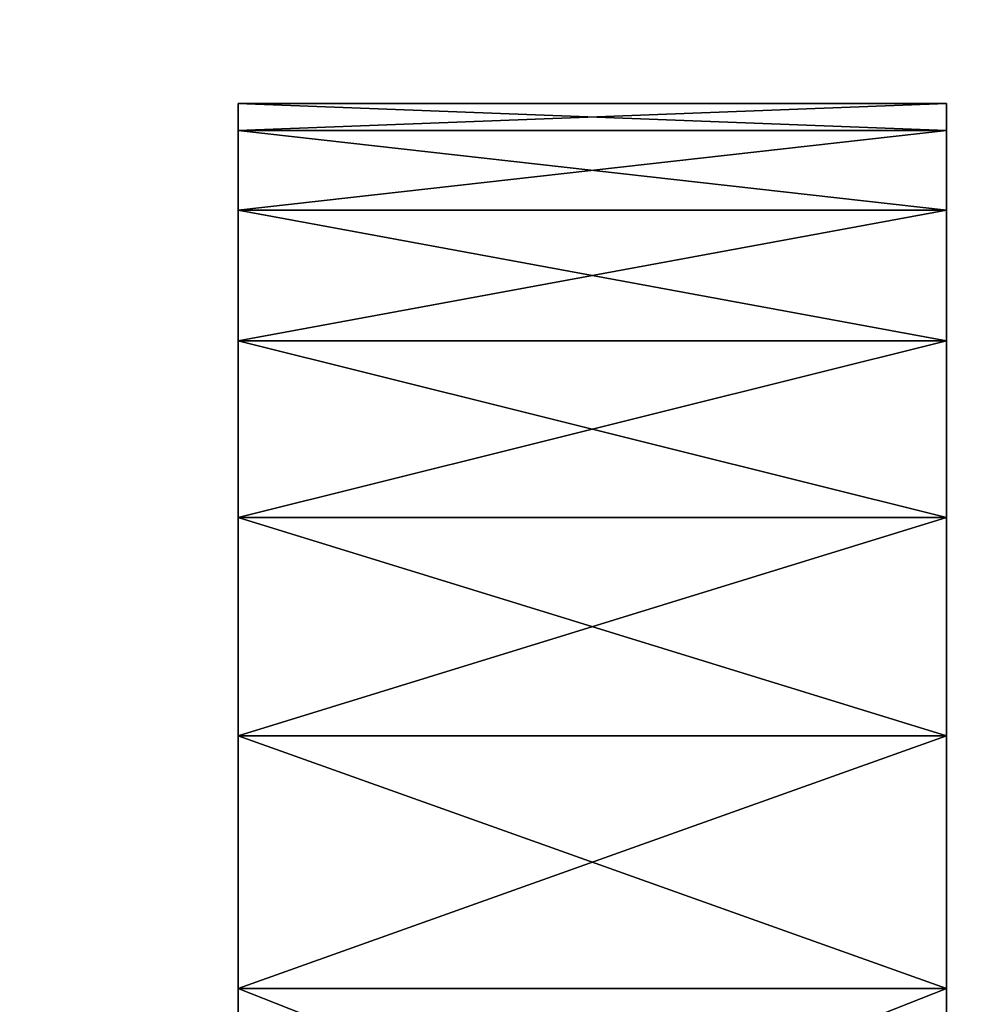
# Model space of a CAD drawing. Extents: x 34.7 to 46, y 0 to 15.
# Tile 33 of 63: x 35.225 to 35.491, y 10.061 to 10.339. Entities that reach past the tile are written whole.
import ezdxf

# ---------------------------------------------------------------- set-up
doc = ezdxf.new("R2010")
doc.units = 0
doc.header["$LTSCALE"] = 2.54
doc.layers.get('0').update_dxf_attribs({"color": 13, "linetype": 'CONTINUOUS'})

# ---------------------------------------------------------------- blocks, each defined once
blk = doc.blocks.new('UCHWYT_NA_PAPIER_TOALETOWY')
at = {"color": 0}
for p, q in [((35.28643, 9.815, 7.2515), (35.28643, 10.315, 5.2515)), ((35.28643, 10.315, 5.2515), (35.28643, 8.915, 7.2515)), ((35.28643, 10.3074, 6.83832), (35.28643, 10.315, 6.7515)), ((35.28643, 10.315, 6.7515), (35.28643, 9.815, 7.2515)), ((35.28643, 10.315, 6.7515), (35.28643, 9.815, 7.2515)), ((35.28643, 10.315, 6.7515), (35.28643, 10.315, 5.2515)), ((35.28643, 9.815, 7.2515), (35.28643, 10.315, 5.2515)), ((35.28643, 9.815, 4.7515), (35.28643, 10.315, 5.2515)), ((35.28643, 10.315, 5.2515), (35.28643, 10.3074, 5.16468)), ((35.28643, 9.815, 4.7515), (35.28643, 10.315, 5.2515)), ((35.28643, 8.915, 4.7515), (35.28643, 10.315, 5.2515)), ((35.28643, 8.915, 4.7515), (35.28643, 10.315, 5.2515)), ((35.28643, 10.315, 5.2515), (35.28643, 8.915, 7.2515)), ((35.28643, 10.315, 6.7515), (35.28643, 10.315, 5.2515)), ((35.28643, 10.315, 6.7515), (35.48643, 10.315, 5.2515)), ((35.48643, 10.315, 5.2515), (35.28643, 10.315, 5.2515)), ((35.28643, 10.315, 6.7515), (35.48643, 10.315, 5.2515)), ((35.28643, 10.315, 6.7515), (35.48643, 10.315, 6.7515)), ((35.48643, 10.315, 5.2515), (35.28643, 10.315, 5.2515)), ((35.48643, 10.3074, 5.16468), (35.28643, 10.315, 5.2515)), ((35.48643, 10.3074, 5.16468), (35.28643, 10.315, 5.2515)), ((35.28643, 10.315, 5.2515), (35.28643, 10.3074, 5.16468)), ((35.48643, 10.315, 6.7515), (35.28643, 10.3074, 6.83832)), ((35.48643, 10.315, 6.7515), (35.28643, 10.3074, 6.83832)), ((35.28643, 10.315, 6.7515), (35.48643, 10.315, 6.7515)), ((35.28643, 10.3074, 6.83832), (35.28643, 10.315, 6.7515)), ((35.48643, 10.065, 4.81849), (35.48643, 10.315, 5.2515)), ((35.48643, 10.315, 5.2515), (35.48643, 9.98601, 4.78165)), ((35.48643, 9.815, 7.2515), (35.48643, 10.315, 5.2515)), ((35.48643, 10.315, 5.2515), (35.48643, 10.315, 6.7515)), ((35.48643, 10.315, 6.7515), (35.48643, 9.815, 7.2515)), ((35.48643, 10.315, 5.2515), (35.48643, 9.98601, 4.78165)), ((35.48643, 10.315, 5.2515), (35.48643, 9.90182, 4.7591)), ((35.48643, 8.915, 4.7515), (35.48643, 10.315, 5.2515)), ((35.48643, 9.815, 7.2515), (35.48643, 10.315, 5.2515)), ((35.48643, 8.915, 4.7515), (35.48643, 10.315, 5.2515)), ((35.48643, 9.815, 4.7515), (35.48643, 10.315, 5.2515)), ((35.48643, 9.815, 4.7515), (35.48643, 10.315, 5.2515)), ((35.48643, 10.315, 5.2515), (35.48643, 9.90182, 4.7591)), ((35.48643, 10.3074, 5.16468), (35.48643, 10.315, 5.2515)), ((35.48643, 10.315, 5.2515), (35.48643, 10.28485, 5.08049)), ((35.48643, 10.315, 5.2515), (35.48643, 10.28485, 5.08049)), ((35.48643, 10.315, 5.2515), (35.48643, 10.24801, 5.0015)), ((35.48643, 10.315, 6.7515), (35.48643, 10.3074, 6.83832)), ((35.48643, 10.315, 6.7515), (35.48643, 9.815, 7.2515)), ((35.48643, 10.13639, 4.86848), (35.48643, 10.315, 5.2515)), ((35.48643, 10.065, 4.81849), (35.48643, 10.315, 5.2515)), ((35.48643, 10.13639, 4.86848), (35.48643, 10.315, 5.2515)), ((35.48643, 10.19802, 4.93011), (35.48643, 10.315, 5.2515)), ((35.48643, 10.19802, 4.93011), (35.48643, 10.315, 5.2515)), ((35.48643, 10.315, 5.2515), (35.48643, 10.24801, 5.0015)), ((35.48643, 10.315, 5.2515), (35.48643, 10.315, 6.7515)), ((35.48643, 10.3074, 5.16468), (35.48643, 10.315, 5.2515)), ((35.48643, 10.315, 6.7515), (35.48643, 10.3074, 6.83832)), ((35.28643, 10.28485, 6.92251), (35.28643, 10.3074, 6.83832)), ((35.28643, 10.3074, 6.83832), (35.28643, 9.815, 7.2515)), ((35.28643, 10.3074, 6.83832), (35.28643, 9.815, 7.2515)), ((35.28643, 10.3074, 5.16468), (35.28643, 9.815, 4.7515)), ((35.28643, 10.3074, 5.16468), (35.28643, 10.28485, 5.08049)), ((35.28643, 10.3074, 5.16468), (35.28643, 9.815, 4.7515)), ((35.48643, 10.3074, 5.16468), (35.28643, 10.3074, 5.16468)), ((35.48643, 10.3074, 5.16468), (35.28643, 10.3074, 5.16468)), ((35.48643, 10.28485, 5.08049), (35.28643, 10.3074, 5.16468)), ((35.48643, 10.28485, 5.08049), (35.28643, 10.3074, 5.16468)), ((35.28643, 10.3074, 5.16468), (35.28643, 10.28485, 5.08049)), ((35.48643, 10.3074, 6.83832), (35.28643, 10.28485, 6.92251)), ((35.48643, 10.3074, 6.83832), (35.28643, 10.28485, 6.92251)), ((35.48643, 10.3074, 6.83832), (35.28643, 10.3074, 6.83832)), ((35.28643, 10.28485, 6.92251), (35.28643, 10.3074, 6.83832)), ((35.48643, 10.3074, 6.83832), (35.28643, 10.3074, 6.83832)), ((35.48643, 10.28485, 5.08049), (35.48643, 10.3074, 5.16468)), ((35.48643, 10.3074, 6.83832), (35.48643, 9.815, 7.2515)), ((35.48643, 10.3074, 6.83832), (35.48643, 9.815, 7.2515)), ((35.48643, 10.3074, 6.83832), (35.48643, 10.28485, 6.92251)), ((35.48643, 10.28485, 5.08049), (35.48643, 10.3074, 5.16468)), ((35.48643, 10.3074, 6.83832), (35.48643, 10.28485, 6.92251)), ((35.28643, 9.815, 7.2515), (35.28643, 10.28485, 6.92251)), ((35.28643, 10.28485, 5.08049), (35.28643, 9.815, 4.7515)), ((35.28643, 10.28485, 5.08049), (35.28643, 9.815, 4.7515)), ((35.28643, 10.28485, 5.08049), (35.28643, 10.24801, 5.0015)), ((35.28643, 9.90182, 7.2439), (35.28643, 10.28485, 6.92251)), ((35.28643, 9.815, 7.2515), (35.28643, 10.28485, 6.92251)), ((35.28643, 9.90182, 7.2439), (35.28643, 10.28485, 6.92251)), ((35.28643, 9.98601, 7.22135), (35.28643, 10.28485, 6.92251)), ((35.28643, 9.98601, 7.22135), (35.28643, 10.28485, 6.92251)), ((35.28643, 10.24801, 7.0015), (35.28643, 10.28485, 6.92251)), ((35.48643, 10.28485, 5.08049), (35.28643, 10.28485, 5.08049)), ((35.48643, 10.28485, 5.08049), (35.28643, 10.28485, 5.08049)), ((35.48643, 10.24801, 5.0015), (35.28643, 10.28485, 5.08049)), ((35.48643, 10.24801, 5.0015), (35.28643, 10.28485, 5.08049)), ((35.28643, 10.28485, 5.08049), (35.28643, 10.24801, 5.0015)), ((35.48643, 10.28485, 6.92251), (35.28643, 10.24801, 7.0015)), ((35.48643, 10.28485, 6.92251), (35.28643, 10.24801, 7.0015)), ((35.48643, 10.28485, 6.92251), (35.28643, 10.28485, 6.92251)), ((35.28643, 10.24801, 7.0015), (35.28643, 10.28485, 6.92251)), ((35.48643, 10.28485, 6.92251), (35.28643, 10.28485, 6.92251)), ((35.48643, 10.24801, 5.0015), (35.48643, 10.28485, 5.08049)), ((35.48643, 10.28485, 6.92251), (35.48643, 9.815, 7.2515)), ((35.48643, 10.28485, 6.92251), (35.48643, 9.815, 7.2515)), ((35.48643, 10.28485, 6.92251), (35.48643, 10.24801, 7.0015)), ((35.48643, 10.24801, 5.0015), (35.48643, 10.28485, 5.08049)), ((35.48643, 10.28485, 6.92251), (35.48643, 10.24801, 7.0015)), ((35.28643, 9.98601, 4.78165), (35.28643, 10.24801, 5.0015)), ((35.28643, 10.24801, 5.0015), (35.28643, 10.065, 4.81849)), ((35.28643, 10.24801, 5.0015), (35.28643, 10.065, 4.81849)), ((35.28643, 10.24801, 5.0015), (35.28643, 10.19802, 4.93011)), ((35.28643, 10.24801, 5.0015), (35.28643, 9.815, 4.7515)), ((35.28643, 10.24801, 5.0015), (35.28643, 9.815, 4.7515)), ((35.28643, 10.24801, 5.0015), (35.28643, 9.90182, 4.7591)), ((35.28643, 10.24801, 5.0015), (35.28643, 9.90182, 4.7591)), ((35.28643, 9.98601, 4.78165), (35.28643, 10.24801, 5.0015)), ((35.28643, 9.98601, 7.22135), (35.28643, 10.24801, 7.0015)), ((35.28643, 9.98601, 7.22135), (35.28643, 10.24801, 7.0015)), ((35.28643, 10.065, 7.18451), (35.28643, 10.24801, 7.0015)), ((35.28643, 10.065, 7.18451), (35.28643, 10.24801, 7.0015)), ((35.28643, 10.19802, 7.07289), (35.28643, 10.24801, 7.0015)), ((35.48643, 10.24801, 5.0015), (35.28643, 10.24801, 5.0015)), ((35.48643, 10.24801, 5.0015), (35.28643, 10.24801, 5.0015)), ((35.48643, 10.19802, 4.93011), (35.28643, 10.24801, 5.0015)), ((35.48643, 10.19802, 4.93011), (35.28643, 10.24801, 5.0015)), ((35.28643, 10.24801, 5.0015), (35.28643, 10.19802, 4.93011)), ((35.48643, 10.24801, 7.0015), (35.28643, 10.19802, 7.07289)), ((35.48643, 10.24801, 7.0015), (35.28643, 10.19802, 7.07289)), ((35.48643, 10.24801, 7.0015), (35.28643, 10.24801, 7.0015)), ((35.28643, 10.19802, 7.07289), (35.28643, 10.24801, 7.0015)), ((35.48643, 10.24801, 7.0015), (35.28643, 10.24801, 7.0015)), ((35.48643, 10.24801, 7.0015), (35.48643, 9.815, 7.2515)), ((35.48643, 10.19802, 4.93011), (35.48643, 10.24801, 5.0015)), ((35.48643, 9.98601, 7.22135), (35.48643, 10.24801, 7.0015)), ((35.48643, 10.24801, 7.0015), (35.48643, 10.19802, 7.07289)), ((35.48643, 9.98601, 7.22135), (35.48643, 10.24801, 7.0015)), ((35.48643, 9.90182, 7.2439), (35.48643, 10.24801, 7.0015)), ((35.48643, 9.90182, 7.2439), (35.48643, 10.24801, 7.0015)), ((35.48643, 10.24801, 7.0015), (35.48643, 9.815, 7.2515)), ((35.48643, 10.19802, 4.93011), (35.48643, 10.24801, 5.0015)), ((35.48643, 10.24801, 7.0015), (35.48643, 10.19802, 7.07289)), ((35.28643, 10.19802, 4.93011), (35.28643, 10.065, 4.81849)), ((35.28643, 10.19802, 4.93011), (35.28643, 10.065, 4.81849)), ((35.28643, 10.19802, 4.93011), (35.28643, 10.13639, 4.86848)), ((35.28643, 10.065, 7.18451), (35.28643, 10.19802, 7.07289)), ((35.28643, 10.065, 7.18451), (35.28643, 10.19802, 7.07289)), ((35.28643, 10.13639, 7.13452), (35.28643, 10.19802, 7.07289)), ((35.48643, 10.19802, 4.93011), (35.28643, 10.19802, 4.93011)), ((35.48643, 10.19802, 4.93011), (35.28643, 10.19802, 4.93011)), ((35.48643, 10.13639, 4.86848), (35.28643, 10.19802, 4.93011)), ((35.48643, 10.13639, 4.86848), (35.28643, 10.19802, 4.93011)), ((35.28643, 10.19802, 4.93011), (35.28643, 10.13639, 4.86848)), ((35.48643, 10.19802, 7.07289), (35.28643, 10.13639, 7.13452)), ((35.48643, 10.19802, 7.07289), (35.28643, 10.13639, 7.13452)), ((35.48643, 10.19802, 7.07289), (35.28643, 10.19802, 7.07289)), ((35.28643, 10.13639, 7.13452), (35.28643, 10.19802, 7.07289)), ((35.48643, 10.19802, 7.07289), (35.28643, 10.19802, 7.07289)), ((35.48643, 10.13639, 4.86848), (35.48643, 10.19802, 4.93011)), ((35.48643, 10.065, 7.18451), (35.48643, 10.19802, 7.07289)), ((35.48643, 10.19802, 7.07289), (35.48643, 10.13639, 7.13452)), ((35.48643, 10.065, 7.18451), (35.48643, 10.19802, 7.07289)), ((35.48643, 9.98601, 7.22135), (35.48643, 10.19802, 7.07289)), ((35.48643, 9.98601, 7.22135), (35.48643, 10.19802, 7.07289)), ((35.48643, 10.13639, 4.86848), (35.48643, 10.19802, 4.93011)), ((35.48643, 10.19802, 7.07289), (35.48643, 10.13639, 7.13452)), ((35.28643, 10.13639, 4.86848), (35.28643, 10.065, 4.81849)), ((35.28643, 10.065, 7.18451), (35.28643, 10.13639, 7.13452)), ((35.48643, 10.13639, 4.86848), (35.28643, 10.13639, 4.86848)), ((35.48643, 10.13639, 4.86848), (35.28643, 10.13639, 4.86848)), ((35.48643, 10.065, 4.81849), (35.28643, 10.13639, 4.86848)), ((35.48643, 10.065, 4.81849), (35.28643, 10.13639, 4.86848)), ((35.28643, 10.13639, 4.86848), (35.28643, 10.065, 4.81849)), ((35.48643, 10.13639, 7.13452), (35.28643, 10.065, 7.18451)), ((35.48643, 10.13639, 7.13452), (35.28643, 10.065, 7.18451)), ((35.48643, 10.13639, 7.13452), (35.28643, 10.13639, 7.13452)), ((35.28643, 10.065, 7.18451), (35.28643, 10.13639, 7.13452)), ((35.48643, 10.13639, 7.13452), (35.28643, 10.13639, 7.13452)), ((35.48643, 10.065, 4.81849), (35.48643, 10.13639, 4.86848)), ((35.48643, 10.13639, 7.13452), (35.48643, 10.065, 7.18451)), ((35.48643, 10.065, 4.81849), (35.48643, 10.13639, 4.86848)), ((35.48643, 10.13639, 7.13452), (35.48643, 10.065, 7.18451)), ((35.28643, 10.065, 4.81849), (35.28643, 9.98601, 4.78165)), ((35.28643, 9.98601, 7.22135), (35.28643, 10.065, 7.18451)), ((35.48643, 10.065, 4.81849), (35.28643, 10.065, 4.81849)), ((35.48643, 10.065, 4.81849), (35.28643, 10.065, 4.81849)), ((35.48643, 9.98601, 4.78165), (35.28643, 10.065, 4.81849)), ((35.48643, 9.98601, 4.78165), (35.28643, 10.065, 4.81849)), ((35.28643, 10.065, 4.81849), (35.28643, 9.98601, 4.78165)), ((35.48643, 10.065, 7.18451), (35.28643, 9.98601, 7.22135)), ((35.48643, 10.065, 7.18451), (35.28643, 9.98601, 7.22135)), ((35.48643, 10.065, 7.18451), (35.28643, 10.065, 7.18451)), ((35.28643, 9.98601, 7.22135), (35.28643, 10.065, 7.18451)), ((35.48643, 10.065, 7.18451), (35.28643, 10.065, 7.18451)), ((35.48643, 9.98601, 4.78165), (35.48643, 10.065, 4.81849)), ((35.48643, 10.065, 7.18451), (35.48643, 9.98601, 7.22135)), ((35.48643, 9.98601, 4.78165), (35.48643, 10.065, 4.81849)), ((35.48643, 10.065, 7.18451), (35.48643, 9.98601, 7.22135))]:
    blk.add_line(p, q, dxfattribs=at)
mesh = blk.add_polyface(dxfattribs=at)
corners = [(45.73643, 1.515, 12.0015), (34.73643, 14.515, 12.0015), (34.73643, 0.515, 12.0015)]
mesh.append_faces([[corners[k] for k in face] for face in [(0, 1, 2)]], dxfattribs={"color": 0})
mesh = blk.add_polyface(dxfattribs=at)
corners = [(45.73643, 13.515, 12.0015), (34.73643, 14.515, 12.0015), (45.73643, 1.515, 12.0015)]
mesh.append_faces([[corners[k] for k in face] for face in [(0, 1, 2)]], dxfattribs={"color": 0})
mesh = blk.add_polyface(dxfattribs=at)
corners = [(45.73643, 13.515, 11.8515), (34.73643, 0.515, 11.8515), (34.73643, 14.515, 11.8515)]
mesh.append_faces([[corners[k] for k in face] for face in [(0, 1, 2)]], dxfattribs={"color": 0})
mesh = blk.add_polyface(dxfattribs=at)
corners = [(45.73643, 1.515, 11.8515), (34.73643, 0.515, 11.8515), (45.73643, 13.515, 11.8515)]
mesh.append_faces([[corners[k] for k in face] for face in [(0, 1, 2)]], dxfattribs={"color": 0})
mesh = blk.add_polyface(dxfattribs=at)
corners = [(40.45071, 1.7916, 0.0015), (35.14961, 13.5074, 0.0015), (35.23643, 13.515, 0.0015)]
mesh.append_faces([[corners[k] for k in face] for face in [(0, 1, 2)]], dxfattribs={"color": 0})
mesh = blk.add_polyface(dxfattribs=at)
corners = [(40.30983, 1.77928, 0.1515), (35.23643, 13.515, 0.1515), (35.14961, 13.5074, 0.1515)]
mesh.append_faces([[corners[k] for k in face] for face in [(0, 1, 2)]], dxfattribs={"color": 0})
mesh = blk.add_polyface(dxfattribs=at)
corners = [(45.73643, 13.515, 0.0015), (40.46303, 1.77928, 0.0015), (35.23643, 13.515, 0.0015)]
mesh.append_faces([[corners[k] for k in face] for face in [(0, 1, 2)]], dxfattribs={"color": 0})
mesh = blk.add_polyface(dxfattribs=at)
corners = [(40.46303, 1.77928, 0.0015), (40.45071, 1.7916, 0.0015), (35.23643, 13.515, 0.0015)]
mesh.append_faces([[corners[k] for k in face] for face in [(0, 1, 2)]], dxfattribs={"color": 0})
mesh = blk.add_polyface(dxfattribs=at)
corners = [(45.73643, 13.515, 0.1515), (35.23643, 13.515, 0.1515), (40.30983, 1.77928, 0.1515)]
mesh.append_faces([[corners[k] for k in face] for face in [(0, 1, 2)]], dxfattribs={"color": 0})
mesh = blk.add_polyface(dxfattribs=at)
corners = [(40.45071, 1.7916, 0.0015), (35.06542, 13.48485, 0.0015), (35.14961, 13.5074, 0.0015)]
mesh.append_faces([[corners[k] for k in face] for face in [(0, 1, 2)]], dxfattribs={"color": 0})
mesh = blk.add_polyface(dxfattribs=at)
corners = [(40.30983, 1.77928, 0.1515), (35.14961, 13.5074, 0.1515), (35.06542, 13.48485, 0.1515)]
mesh.append_faces([[corners[k] for k in face] for face in [(0, 1, 2)]], dxfattribs={"color": 0})
mesh = blk.add_polyface(dxfattribs=at)
corners = [(40.45071, 1.7916, 0.0015), (34.98643, 13.44801, 0.0015), (35.06542, 13.48485, 0.0015)]
mesh.append_faces([[corners[k] for k in face] for face in [(0, 1, 2)]], dxfattribs={"color": 0})
mesh = blk.add_polyface(dxfattribs=at)
corners = [(40.30983, 1.77928, 0.1515), (35.06542, 13.48485, 0.1515), (34.98643, 13.44801, 0.1515)]
mesh.append_faces([[corners[k] for k in face] for face in [(0, 1, 2)]], dxfattribs={"color": 0})
mesh = blk.add_polyface(dxfattribs=at)
corners = [(40.45071, 1.7916, 0.0015), (34.91504, 13.39802, 0.0015), (34.98643, 13.44801, 0.0015)]
mesh.append_faces([[corners[k] for k in face] for face in [(0, 1, 2)]], dxfattribs={"color": 0})
mesh = blk.add_polyface(dxfattribs=at)
corners = [(40.30983, 1.77928, 0.1515), (34.98643, 13.44801, 0.1515), (34.91504, 13.39802, 0.1515)]
mesh.append_faces([[corners[k] for k in face] for face in [(0, 1, 2)]], dxfattribs={"color": 0})
mesh = blk.add_polyface(dxfattribs=at)
corners = [(40.45071, 1.7916, 0.0015), (34.85341, 13.33639, 0.0015), (34.91504, 13.39802, 0.0015)]
mesh.append_faces([[corners[k] for k in face] for face in [(0, 1, 2)]], dxfattribs={"color": 0})
mesh = blk.add_polyface(dxfattribs=at)
corners = [(40.30983, 1.77928, 0.1515), (34.91504, 13.39802, 0.1515), (34.85341, 13.33639, 0.1515)]
mesh.append_faces([[corners[k] for k in face] for face in [(0, 1, 2)]], dxfattribs={"color": 0})
mesh = blk.add_polyface(dxfattribs=at)
corners = [(40.45071, 1.7916, 0.0015), (34.80342, 13.265, 0.0015), (34.85341, 13.33639, 0.0015)]
mesh.append_faces([[corners[k] for k in face] for face in [(0, 1, 2)]], dxfattribs={"color": 0})
mesh = blk.add_polyface(dxfattribs=at)
corners = [(40.30983, 1.77928, 0.1515), (34.85341, 13.33639, 0.1515), (34.80342, 13.265, 0.1515)]
mesh.append_faces([[corners[k] for k in face] for face in [(0, 1, 2)]], dxfattribs={"color": 0})
mesh = blk.add_polyface(dxfattribs=at)
corners = [(40.45071, 1.7916, 0.0015), (34.76658, 13.18601, 0.0015), (34.80342, 13.265, 0.0015)]
mesh.append_faces([[corners[k] for k in face] for face in [(0, 1, 2)]], dxfattribs={"color": 0})
mesh = blk.add_polyface(dxfattribs=at)
corners = [(40.30983, 1.77928, 0.1515), (34.80342, 13.265, 0.1515), (34.76658, 13.18601, 0.1515)]
mesh.append_faces([[corners[k] for k in face] for face in [(0, 1, 2)]], dxfattribs={"color": 0})
mesh = blk.add_polyface(dxfattribs=at)
corners = [(40.45071, 1.7916, 0.0015), (34.74403, 13.10182, 0.0015), (34.76658, 13.18601, 0.0015)]
mesh.append_faces([[corners[k] for k in face] for face in [(0, 1, 2)]], dxfattribs={"color": 0})
mesh = blk.add_polyface(dxfattribs=at)
corners = [(40.30983, 1.77928, 0.1515), (34.76658, 13.18601, 0.1515), (34.74403, 13.10182, 0.1515)]
mesh.append_faces([[corners[k] for k in face] for face in [(0, 1, 2)]], dxfattribs={"color": 0})
mesh = blk.add_polyface(dxfattribs=at)
corners = [(40.45071, 1.7916, 0.0015), (34.73643, 13.015, 0.0015), (34.74403, 13.10182, 0.0015)]
mesh.append_faces([[corners[k] for k in face] for face in [(0, 1, 2)]], dxfattribs={"color": 0})
mesh = blk.add_polyface(dxfattribs=at)
corners = [(40.30983, 1.77928, 0.1515), (34.74403, 13.10182, 0.1515), (34.73643, 13.015, 0.1515)]
mesh.append_faces([[corners[k] for k in face] for face in [(0, 1, 2)]], dxfattribs={"color": 0})
mesh = blk.add_polyface(dxfattribs=at)
corners = [(40.32215, 1.7916, 0.0015), (40.30983, 1.77928, 0.0015), (34.73643, 13.015, 0.0015)]
mesh.append_faces([[corners[k] for k in face] for face in [(0, 1, 2)]], dxfattribs={"color": 0})
mesh = blk.add_polyface(dxfattribs=at)
corners = [(40.30983, 1.77928, 0.0015), (34.73643, 2.015, 0.0015), (34.73643, 13.015, 0.0015)]
mesh.append_faces([[corners[k] for k in face] for face in [(0, 1, 2)]], dxfattribs={"color": 0})
mesh = blk.add_polyface(dxfattribs=at)
corners = [(40.36906, 1.81348, 0.0015), (40.35223, 1.80897, 0.0015), (34.73643, 13.015, 0.0015)]
mesh.append_faces([[corners[k] for k in face] for face in [(0, 1, 2)]], dxfattribs={"color": 0})
mesh = blk.add_polyface(dxfattribs=at)
corners = [(40.35223, 1.80897, 0.0015), (40.33643, 1.8016, 0.0015), (34.73643, 13.015, 0.0015)]
mesh.append_faces([[corners[k] for k in face] for face in [(0, 1, 2)]], dxfattribs={"color": 0})
mesh = blk.add_polyface(dxfattribs=at)
corners = [(40.33643, 1.8016, 0.0015), (40.32215, 1.7916, 0.0015), (34.73643, 13.015, 0.0015)]
mesh.append_faces([[corners[k] for k in face] for face in [(0, 1, 2)]], dxfattribs={"color": 0})
mesh = blk.add_polyface(dxfattribs=at)
corners = [(40.43643, 1.8016, 0.0015), (40.42063, 1.80897, 0.0015), (34.73643, 13.015, 0.0015)]
mesh.append_faces([[corners[k] for k in face] for face in [(0, 1, 2)]], dxfattribs={"color": 0})
mesh = blk.add_polyface(dxfattribs=at)
corners = [(40.42063, 1.80897, 0.0015), (40.4038, 1.81348, 0.0015), (34.73643, 13.015, 0.0015)]
mesh.append_faces([[corners[k] for k in face] for face in [(0, 1, 2)]], dxfattribs={"color": 0})
mesh = blk.add_polyface(dxfattribs=at)
corners = [(40.4038, 1.81348, 0.0015), (40.38643, 1.815, 0.0015), (34.73643, 13.015, 0.0015)]
mesh.append_faces([[corners[k] for k in face] for face in [(0, 1, 2)]], dxfattribs={"color": 0})
mesh = blk.add_polyface(dxfattribs=at)
corners = [(40.38643, 1.815, 0.0015), (40.36906, 1.81348, 0.0015), (34.73643, 13.015, 0.0015)]
mesh.append_faces([[corners[k] for k in face] for face in [(0, 1, 2)]], dxfattribs={"color": 0})
mesh = blk.add_polyface(dxfattribs=at)
corners = [(40.45071, 1.7916, 0.0015), (40.43643, 1.8016, 0.0015), (34.73643, 13.015, 0.0015)]
mesh.append_faces([[corners[k] for k in face] for face in [(0, 1, 2)]], dxfattribs={"color": 0})
mesh = blk.add_polyface(dxfattribs=at)
corners = [(40.29246, 1.7492, 0.1515), (34.73643, 13.015, 0.1515), (34.73643, 2.015, 0.1515)]
mesh.append_faces([[corners[k] for k in face] for face in [(0, 1, 2)]], dxfattribs={"color": 0})
mesh = blk.add_polyface(dxfattribs=at)
corners = [(40.29983, 1.765, 0.1515), (34.73643, 13.015, 0.1515), (40.29246, 1.7492, 0.1515)]
mesh.append_faces([[corners[k] for k in face] for face in [(0, 1, 2)]], dxfattribs={"color": 0})
mesh = blk.add_polyface(dxfattribs=at)
corners = [(40.30983, 1.77928, 0.1515), (34.73643, 13.015, 0.1515), (40.29983, 1.765, 0.1515)]
mesh.append_faces([[corners[k] for k in face] for face in [(0, 1, 2)]], dxfattribs={"color": 0})
mesh = blk.add_polyface(dxfattribs=at)
corners = [(35.28643, 10.315, 5.2515), (35.28643, 8.915, 7.2515), (35.28643, 9.815, 7.2515)]
mesh.append_faces([[corners[k] for k in face] for face in [(0, 1, 2)]], dxfattribs={"color": 0})
mesh = blk.add_polyface(dxfattribs=at)
corners = [(35.28643, 10.315, 6.7515), (35.28643, 9.815, 7.2515), (35.28643, 10.3074, 6.83832)]
mesh.append_faces([[corners[k] for k in face] for face in [(0, 1, 2)]], dxfattribs={"color": 0})
mesh = blk.add_polyface(dxfattribs=at)
corners = [(35.28643, 10.315, 5.2515), (35.28643, 9.815, 7.2515), (35.28643, 10.315, 6.7515)]
mesh.append_faces([[corners[k] for k in face] for face in [(0, 1, 2)]], dxfattribs={"color": 0})
mesh = blk.add_polyface(dxfattribs=at)
corners = [(35.28643, 10.315, 5.2515), (35.28643, 10.3074, 5.16468), (35.28643, 9.815, 4.7515)]
mesh.append_faces([[corners[k] for k in face] for face in [(0, 1, 2)]], dxfattribs={"color": 0})
mesh = blk.add_polyface(dxfattribs=at)
corners = [(35.28643, 10.315, 5.2515), (35.28643, 9.815, 4.7515), (35.28643, 8.915, 4.7515)]
mesh.append_faces([[corners[k] for k in face] for face in [(0, 1, 2)]], dxfattribs={"color": 0})
mesh = blk.add_polyface(dxfattribs=at)
corners = [(35.28643, 10.315, 5.2515), (35.28643, 8.915, 4.7515), (35.28643, 8.915, 7.2515)]
mesh.append_faces([[corners[k] for k in face] for face in [(0, 1, 2)]], dxfattribs={"color": 0})
mesh = blk.add_polyface(dxfattribs=at)
corners = [(35.28643, 10.315, 6.7515), (35.48643, 10.315, 5.2515), (35.28643, 10.315, 5.2515)]
mesh.append_faces([[corners[k] for k in face] for face in [(0, 1, 2)]], dxfattribs={"color": 0})
mesh = blk.add_polyface(dxfattribs=at)
corners = [(35.48643, 10.315, 6.7515), (35.48643, 10.315, 5.2515), (35.28643, 10.315, 6.7515)]
mesh.append_faces([[corners[k] for k in face] for face in [(0, 1, 2)]], dxfattribs={"color": 0})
mesh = blk.add_polyface(dxfattribs=at)
corners = [(35.48643, 10.315, 5.2515), (35.48643, 10.3074, 5.16468), (35.28643, 10.315, 5.2515)]
mesh.append_faces([[corners[k] for k in face] for face in [(0, 1, 2)]], dxfattribs={"color": 0})
mesh = blk.add_polyface(dxfattribs=at)
corners = [(35.28643, 10.315, 5.2515), (35.48643, 10.3074, 5.16468), (35.28643, 10.3074, 5.16468)]
mesh.append_faces([[corners[k] for k in face] for face in [(0, 1, 2)]], dxfattribs={"color": 0})
mesh = blk.add_polyface(dxfattribs=at)
corners = [(35.48643, 10.3074, 6.83832), (35.48643, 10.315, 6.7515), (35.28643, 10.3074, 6.83832)]
mesh.append_faces([[corners[k] for k in face] for face in [(0, 1, 2)]], dxfattribs={"color": 0})
mesh = blk.add_polyface(dxfattribs=at)
corners = [(35.28643, 10.3074, 6.83832), (35.48643, 10.315, 6.7515), (35.28643, 10.315, 6.7515)]
mesh.append_faces([[corners[k] for k in face] for face in [(0, 1, 2)]], dxfattribs={"color": 0})
mesh = blk.add_polyface(dxfattribs=at)
corners = [(35.48643, 10.315, 5.2515), (35.48643, 9.98601, 4.78165), (35.48643, 10.065, 4.81849)]
mesh.append_faces([[corners[k] for k in face] for face in [(0, 1, 2)]], dxfattribs={"color": 0})
mesh = blk.add_polyface(dxfattribs=at)
corners = [(35.48643, 10.315, 6.7515), (35.48643, 9.815, 7.2515), (35.48643, 10.315, 5.2515)]
mesh.append_faces([[corners[k] for k in face] for face in [(0, 1, 2)]], dxfattribs={"color": 0})
mesh = blk.add_polyface(dxfattribs=at)
corners = [(35.48643, 10.315, 5.2515), (35.48643, 9.90182, 4.7591), (35.48643, 9.98601, 4.78165)]
mesh.append_faces([[corners[k] for k in face] for face in [(0, 1, 2)]], dxfattribs={"color": 0})
mesh = blk.add_polyface(dxfattribs=at)
corners = [(35.48643, 10.315, 5.2515), (35.48643, 9.815, 7.2515), (35.48643, 8.915, 4.7515)]
mesh.append_faces([[corners[k] for k in face] for face in [(0, 1, 2)]], dxfattribs={"color": 0})
mesh = blk.add_polyface(dxfattribs=at)
corners = [(35.48643, 10.315, 5.2515), (35.48643, 8.915, 4.7515), (35.48643, 9.815, 4.7515)]
mesh.append_faces([[corners[k] for k in face] for face in [(0, 1, 2)]], dxfattribs={"color": 0})
mesh = blk.add_polyface(dxfattribs=at)
corners = [(35.48643, 10.315, 5.2515), (35.48643, 9.815, 4.7515), (35.48643, 9.90182, 4.7591)]
mesh.append_faces([[corners[k] for k in face] for face in [(0, 1, 2)]], dxfattribs={"color": 0})
mesh = blk.add_polyface(dxfattribs=at)
corners = [(35.48643, 10.315, 5.2515), (35.48643, 10.28485, 5.08049), (35.48643, 10.3074, 5.16468)]
mesh.append_faces([[corners[k] for k in face] for face in [(0, 1, 2)]], dxfattribs={"color": 0})
mesh = blk.add_polyface(dxfattribs=at)
corners = [(35.48643, 10.315, 5.2515), (35.48643, 10.24801, 5.0015), (35.48643, 10.28485, 5.08049)]
mesh.append_faces([[corners[k] for k in face] for face in [(0, 1, 2)]], dxfattribs={"color": 0})
mesh = blk.add_polyface(dxfattribs=at)
corners = [(35.48643, 10.315, 6.7515), (35.48643, 10.3074, 6.83832), (35.48643, 9.815, 7.2515)]
mesh.append_faces([[corners[k] for k in face] for face in [(0, 1, 2)]], dxfattribs={"color": 0})
mesh = blk.add_polyface(dxfattribs=at)
corners = [(35.48643, 10.315, 5.2515), (35.48643, 10.065, 4.81849), (35.48643, 10.13639, 4.86848)]
mesh.append_faces([[corners[k] for k in face] for face in [(0, 1, 2)]], dxfattribs={"color": 0})
mesh = blk.add_polyface(dxfattribs=at)
corners = [(35.48643, 10.315, 5.2515), (35.48643, 10.13639, 4.86848), (35.48643, 10.19802, 4.93011)]
mesh.append_faces([[corners[k] for k in face] for face in [(0, 1, 2)]], dxfattribs={"color": 0})
mesh = blk.add_polyface(dxfattribs=at)
corners = [(35.48643, 10.315, 5.2515), (35.48643, 10.19802, 4.93011), (35.48643, 10.24801, 5.0015)]
mesh.append_faces([[corners[k] for k in face] for face in [(0, 1, 2)]], dxfattribs={"color": 0})
mesh = blk.add_polyface(dxfattribs=at)
corners = [(35.28643, 10.3074, 6.83832), (35.28643, 9.815, 7.2515), (35.28643, 10.28485, 6.92251)]
mesh.append_faces([[corners[k] for k in face] for face in [(0, 1, 2)]], dxfattribs={"color": 0})
mesh = blk.add_polyface(dxfattribs=at)
corners = [(35.28643, 10.3074, 5.16468), (35.28643, 10.28485, 5.08049), (35.28643, 9.815, 4.7515)]
mesh.append_faces([[corners[k] for k in face] for face in [(0, 1, 2)]], dxfattribs={"color": 0})
mesh = blk.add_polyface(dxfattribs=at)
corners = [(35.48643, 10.3074, 5.16468), (35.48643, 10.28485, 5.08049), (35.28643, 10.3074, 5.16468)]
mesh.append_faces([[corners[k] for k in face] for face in [(0, 1, 2)]], dxfattribs={"color": 0})
mesh = blk.add_polyface(dxfattribs=at)
corners = [(35.28643, 10.3074, 5.16468), (35.48643, 10.28485, 5.08049), (35.28643, 10.28485, 5.08049)]
mesh.append_faces([[corners[k] for k in face] for face in [(0, 1, 2)]], dxfattribs={"color": 0})
mesh = blk.add_polyface(dxfattribs=at)
corners = [(35.48643, 10.28485, 6.92251), (35.48643, 10.3074, 6.83832), (35.28643, 10.28485, 6.92251)]
mesh.append_faces([[corners[k] for k in face] for face in [(0, 1, 2)]], dxfattribs={"color": 0})
mesh = blk.add_polyface(dxfattribs=at)
corners = [(35.28643, 10.28485, 6.92251), (35.48643, 10.3074, 6.83832), (35.28643, 10.3074, 6.83832)]
mesh.append_faces([[corners[k] for k in face] for face in [(0, 1, 2)]], dxfattribs={"color": 0})
mesh = blk.add_polyface(dxfattribs=at)
corners = [(35.48643, 10.3074, 6.83832), (35.48643, 10.28485, 6.92251), (35.48643, 9.815, 7.2515)]
mesh.append_faces([[corners[k] for k in face] for face in [(0, 1, 2)]], dxfattribs={"color": 0})
mesh = blk.add_polyface(dxfattribs=at)
corners = [(35.28643, 10.28485, 5.08049), (35.28643, 10.24801, 5.0015), (35.28643, 9.815, 4.7515)]
mesh.append_faces([[corners[k] for k in face] for face in [(0, 1, 2)]], dxfattribs={"color": 0})
mesh = blk.add_polyface(dxfattribs=at)
corners = [(35.28643, 10.28485, 6.92251), (35.28643, 9.815, 7.2515), (35.28643, 9.90182, 7.2439)]
mesh.append_faces([[corners[k] for k in face] for face in [(0, 1, 2)]], dxfattribs={"color": 0})
mesh = blk.add_polyface(dxfattribs=at)
corners = [(35.28643, 10.28485, 6.92251), (35.28643, 9.90182, 7.2439), (35.28643, 9.98601, 7.22135)]
mesh.append_faces([[corners[k] for k in face] for face in [(0, 1, 2)]], dxfattribs={"color": 0})
mesh = blk.add_polyface(dxfattribs=at)
corners = [(35.28643, 10.28485, 6.92251), (35.28643, 9.98601, 7.22135), (35.28643, 10.24801, 7.0015)]
mesh.append_faces([[corners[k] for k in face] for face in [(0, 1, 2)]], dxfattribs={"color": 0})
mesh = blk.add_polyface(dxfattribs=at)
corners = [(35.48643, 10.28485, 5.08049), (35.48643, 10.24801, 5.0015), (35.28643, 10.28485, 5.08049)]
mesh.append_faces([[corners[k] for k in face] for face in [(0, 1, 2)]], dxfattribs={"color": 0})
mesh = blk.add_polyface(dxfattribs=at)
corners = [(35.28643, 10.28485, 5.08049), (35.48643, 10.24801, 5.0015), (35.28643, 10.24801, 5.0015)]
mesh.append_faces([[corners[k] for k in face] for face in [(0, 1, 2)]], dxfattribs={"color": 0})
mesh = blk.add_polyface(dxfattribs=at)
corners = [(35.48643, 10.24801, 7.0015), (35.48643, 10.28485, 6.92251), (35.28643, 10.24801, 7.0015)]
mesh.append_faces([[corners[k] for k in face] for face in [(0, 1, 2)]], dxfattribs={"color": 0})
mesh = blk.add_polyface(dxfattribs=at)
corners = [(35.28643, 10.24801, 7.0015), (35.48643, 10.28485, 6.92251), (35.28643, 10.28485, 6.92251)]
mesh.append_faces([[corners[k] for k in face] for face in [(0, 1, 2)]], dxfattribs={"color": 0})
mesh = blk.add_polyface(dxfattribs=at)
corners = [(35.48643, 10.28485, 6.92251), (35.48643, 10.24801, 7.0015), (35.48643, 9.815, 7.2515)]
mesh.append_faces([[corners[k] for k in face] for face in [(0, 1, 2)]], dxfattribs={"color": 0})
mesh = blk.add_polyface(dxfattribs=at)
corners = [(35.28643, 10.24801, 5.0015), (35.28643, 10.065, 4.81849), (35.28643, 9.98601, 4.78165)]
mesh.append_faces([[corners[k] for k in face] for face in [(0, 1, 2)]], dxfattribs={"color": 0})
mesh = blk.add_polyface(dxfattribs=at)
corners = [(35.28643, 10.24801, 5.0015), (35.28643, 10.19802, 4.93011), (35.28643, 10.065, 4.81849)]
mesh.append_faces([[corners[k] for k in face] for face in [(0, 1, 2)]], dxfattribs={"color": 0})
mesh = blk.add_polyface(dxfattribs=at)
corners = [(35.28643, 10.24801, 5.0015), (35.28643, 9.90182, 4.7591), (35.28643, 9.815, 4.7515)]
mesh.append_faces([[corners[k] for k in face] for face in [(0, 1, 2)]], dxfattribs={"color": 0})
mesh = blk.add_polyface(dxfattribs=at)
corners = [(35.28643, 10.24801, 5.0015), (35.28643, 9.98601, 4.78165), (35.28643, 9.90182, 4.7591)]
mesh.append_faces([[corners[k] for k in face] for face in [(0, 1, 2)]], dxfattribs={"color": 0})
mesh = blk.add_polyface(dxfattribs=at)
corners = [(35.28643, 10.24801, 7.0015), (35.28643, 9.98601, 7.22135), (35.28643, 10.065, 7.18451)]
mesh.append_faces([[corners[k] for k in face] for face in [(0, 1, 2)]], dxfattribs={"color": 0})
mesh = blk.add_polyface(dxfattribs=at)
corners = [(35.28643, 10.24801, 7.0015), (35.28643, 10.065, 7.18451), (35.28643, 10.19802, 7.07289)]
mesh.append_faces([[corners[k] for k in face] for face in [(0, 1, 2)]], dxfattribs={"color": 0})
mesh = blk.add_polyface(dxfattribs=at)
corners = [(35.48643, 10.24801, 5.0015), (35.48643, 10.19802, 4.93011), (35.28643, 10.24801, 5.0015)]
mesh.append_faces([[corners[k] for k in face] for face in [(0, 1, 2)]], dxfattribs={"color": 0})
mesh = blk.add_polyface(dxfattribs=at)
corners = [(35.28643, 10.24801, 5.0015), (35.48643, 10.19802, 4.93011), (35.28643, 10.19802, 4.93011)]
mesh.append_faces([[corners[k] for k in face] for face in [(0, 1, 2)]], dxfattribs={"color": 0})
mesh = blk.add_polyface(dxfattribs=at)
corners = [(35.48643, 10.19802, 7.07289), (35.48643, 10.24801, 7.0015), (35.28643, 10.19802, 7.07289)]
mesh.append_faces([[corners[k] for k in face] for face in [(0, 1, 2)]], dxfattribs={"color": 0})
mesh = blk.add_polyface(dxfattribs=at)
corners = [(35.28643, 10.19802, 7.07289), (35.48643, 10.24801, 7.0015), (35.28643, 10.24801, 7.0015)]
mesh.append_faces([[corners[k] for k in face] for face in [(0, 1, 2)]], dxfattribs={"color": 0})
mesh = blk.add_polyface(dxfattribs=at)
corners = [(35.48643, 10.24801, 7.0015), (35.48643, 10.19802, 7.07289), (35.48643, 9.98601, 7.22135)]
mesh.append_faces([[corners[k] for k in face] for face in [(0, 1, 2)]], dxfattribs={"color": 0})
mesh = blk.add_polyface(dxfattribs=at)
corners = [(35.48643, 10.24801, 7.0015), (35.48643, 9.98601, 7.22135), (35.48643, 9.90182, 7.2439)]
mesh.append_faces([[corners[k] for k in face] for face in [(0, 1, 2)]], dxfattribs={"color": 0})
mesh = blk.add_polyface(dxfattribs=at)
corners = [(35.48643, 10.24801, 7.0015), (35.48643, 9.90182, 7.2439), (35.48643, 9.815, 7.2515)]
mesh.append_faces([[corners[k] for k in face] for face in [(0, 1, 2)]], dxfattribs={"color": 0})
mesh = blk.add_polyface(dxfattribs=at)
corners = [(35.28643, 10.19802, 4.93011), (35.28643, 10.13639, 4.86848), (35.28643, 10.065, 4.81849)]
mesh.append_faces([[corners[k] for k in face] for face in [(0, 1, 2)]], dxfattribs={"color": 0})
mesh = blk.add_polyface(dxfattribs=at)
corners = [(35.28643, 10.19802, 7.07289), (35.28643, 10.065, 7.18451), (35.28643, 10.13639, 7.13452)]
mesh.append_faces([[corners[k] for k in face] for face in [(0, 1, 2)]], dxfattribs={"color": 0})
mesh = blk.add_polyface(dxfattribs=at)
corners = [(35.48643, 10.13639, 4.86848), (35.28643, 10.19802, 4.93011), (35.48643, 10.19802, 4.93011)]
mesh.append_faces([[corners[k] for k in face] for face in [(0, 1, 2)]], dxfattribs={"color": 0})
mesh = blk.add_polyface(dxfattribs=at)
corners = [(35.48643, 10.13639, 4.86848), (35.28643, 10.13639, 4.86848), (35.28643, 10.19802, 4.93011)]
mesh.append_faces([[corners[k] for k in face] for face in [(0, 1, 2)]], dxfattribs={"color": 0})
mesh = blk.add_polyface(dxfattribs=at)
corners = [(35.48643, 10.13639, 7.13452), (35.48643, 10.19802, 7.07289), (35.28643, 10.13639, 7.13452)]
mesh.append_faces([[corners[k] for k in face] for face in [(0, 1, 2)]], dxfattribs={"color": 0})
mesh = blk.add_polyface(dxfattribs=at)
corners = [(35.28643, 10.13639, 7.13452), (35.48643, 10.19802, 7.07289), (35.28643, 10.19802, 7.07289)]
mesh.append_faces([[corners[k] for k in face] for face in [(0, 1, 2)]], dxfattribs={"color": 0})
mesh = blk.add_polyface(dxfattribs=at)
corners = [(35.48643, 10.19802, 7.07289), (35.48643, 10.13639, 7.13452), (35.48643, 10.065, 7.18451)]
mesh.append_faces([[corners[k] for k in face] for face in [(0, 1, 2)]], dxfattribs={"color": 0})
mesh = blk.add_polyface(dxfattribs=at)
corners = [(35.48643, 10.19802, 7.07289), (35.48643, 10.065, 7.18451), (35.48643, 9.98601, 7.22135)]
mesh.append_faces([[corners[k] for k in face] for face in [(0, 1, 2)]], dxfattribs={"color": 0})
mesh = blk.add_polyface(dxfattribs=at)
corners = [(35.48643, 10.065, 4.81849), (35.28643, 10.13639, 4.86848), (35.48643, 10.13639, 4.86848)]
mesh.append_faces([[corners[k] for k in face] for face in [(0, 1, 2)]], dxfattribs={"color": 0})
mesh = blk.add_polyface(dxfattribs=at)
corners = [(35.48643, 10.065, 4.81849), (35.28643, 10.065, 4.81849), (35.28643, 10.13639, 4.86848)]
mesh.append_faces([[corners[k] for k in face] for face in [(0, 1, 2)]], dxfattribs={"color": 0})
mesh = blk.add_polyface(dxfattribs=at)
corners = [(35.48643, 10.13639, 7.13452), (35.28643, 10.065, 7.18451), (35.48643, 10.065, 7.18451)]
mesh.append_faces([[corners[k] for k in face] for face in [(0, 1, 2)]], dxfattribs={"color": 0})
mesh = blk.add_polyface(dxfattribs=at)
corners = [(35.48643, 10.13639, 7.13452), (35.28643, 10.13639, 7.13452), (35.28643, 10.065, 7.18451)]
mesh.append_faces([[corners[k] for k in face] for face in [(0, 1, 2)]], dxfattribs={"color": 0})
mesh = blk.add_polyface(dxfattribs=at)
corners = [(35.48643, 9.98601, 4.78165), (35.28643, 10.065, 4.81849), (35.48643, 10.065, 4.81849)]
mesh.append_faces([[corners[k] for k in face] for face in [(0, 1, 2)]], dxfattribs={"color": 0})
mesh = blk.add_polyface(dxfattribs=at)
corners = [(35.48643, 9.98601, 4.78165), (35.28643, 9.98601, 4.78165), (35.28643, 10.065, 4.81849)]
mesh.append_faces([[corners[k] for k in face] for face in [(0, 1, 2)]], dxfattribs={"color": 0})
mesh = blk.add_polyface(dxfattribs=at)
corners = [(35.48643, 10.065, 7.18451), (35.28643, 9.98601, 7.22135), (35.48643, 9.98601, 7.22135)]
mesh.append_faces([[corners[k] for k in face] for face in [(0, 1, 2)]], dxfattribs={"color": 0})
mesh = blk.add_polyface(dxfattribs=at)
corners = [(35.48643, 10.065, 7.18451), (35.28643, 10.065, 7.18451), (35.28643, 9.98601, 7.22135)]
mesh.append_faces([[corners[k] for k in face] for face in [(0, 1, 2)]], dxfattribs={"color": 0})

msp = doc.modelspace()

# ---------------------------------------------------------------- block references
at = {"color": 0}
msp.add_blockref('UCHWYT_NA_PAPIER_TOALETOWY', (0, 0), dxfattribs=at)

doc.saveas('drawing.dxf')
